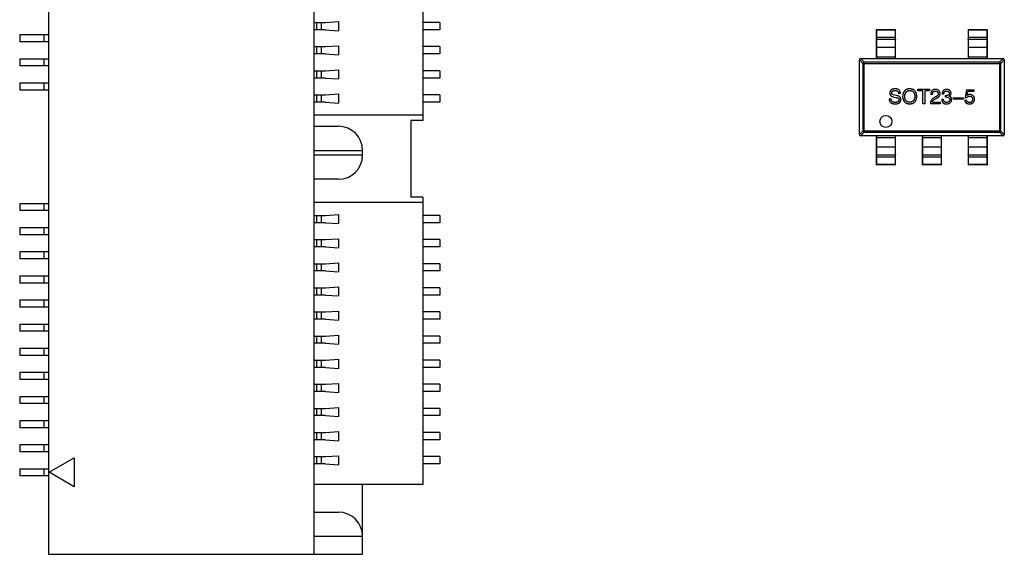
# Model space of a CAD drawing. Header units: inches. Extents: x -39 to 331, y -154 to 45.
# Tile 91 of 120: x 273 to 294, y -82 to -71. Entities that reach past the tile are written whole.
import ezdxf

# ---------------------------------------------------------------- set-up
doc = ezdxf.new("R2010")
doc.units = ezdxf.units.IN
doc.header["$LTSCALE"] = 1.21
doc.header["$MEASUREMENT"] = 0
doc.layers.get('0').update_dxf_attribs({"linetype": 'CONTINUOUS'})

msp = doc.modelspace()

# ---------------------------------------------------------------- linework, layer by layer
at = {"color": 6, "linetype": 'Continuous'}
for p, q in [((273.797, -59.783), (273.797, -81.683)), ((279.297, -81.683), (279.297, -59.783)), ((281.547, -61.233), (281.547, -72.688)), ((279.297, -70.658), (279.527, -70.658)), ((279.345, -70.658), (279.345, -70.808)), ((279.45, -70.808), (279.45, -70.658)), ((279.527, -70.658), (279.799, -70.639)), ((279.799, -70.639), (279.799, -70.827)), ((281.897, -70.658), (281.547, -70.658)), ((281.897, -70.658), (281.897, -70.808)), ((273.197, -70.908), (273.797, -70.908)), ((273.197, -70.908), (273.197, -71.058)), ((273.697, -70.908), (273.697, -71.058)), ((279.527, -70.808), (279.297, -70.808)), ((279.527, -70.808), (279.799, -70.827)), ((281.897, -70.808), (281.547, -70.808)), ((290.937, -70.813), (290.947, -70.812)), ((290.937, -70.813), (290.937, -71.406)), ((290.947, -70.803), (291.327, -70.803)), ((290.947, -71.406), (290.947, -70.803)), ((290.947, -70.812), (291.327, -70.812)), ((291.327, -70.803), (291.327, -71.406)), ((291.327, -70.812), (291.337, -70.813)), ((291.337, -71.406), (291.337, -70.813)), ((292.837, -70.813), (292.847, -70.812)), ((292.837, -70.813), (292.837, -71.406)), ((292.847, -70.803), (293.227, -70.803)), ((292.847, -71.406), (292.847, -70.803)), ((292.847, -70.812), (293.227, -70.812)), ((293.227, -70.803), (293.227, -71.406)), ((293.227, -70.812), (293.237, -70.813)), ((293.237, -71.406), (293.237, -70.813)), ((273.797, -71.058), (273.197, -71.058)), ((279.297, -71.158), (279.527, -71.158)), ((279.345, -71.158), (279.345, -71.308)), ((279.45, -71.308), (279.45, -71.158)), ((279.527, -71.158), (279.799, -71.139)), ((279.799, -71.139), (279.799, -71.327)), ((281.897, -71.158), (281.547, -71.158)), ((281.897, -71.158), (281.897, -71.308)), ((290.947, -70.961), (290.937, -70.962)), ((290.947, -70.961), (291.327, -70.961)), ((291.327, -71.01), (290.947, -71.01)), ((291.337, -70.962), (291.327, -70.961)), ((292.847, -70.961), (292.837, -70.962)), ((292.847, -70.961), (293.227, -70.961)), ((293.227, -71.01), (292.847, -71.01)), ((293.237, -70.962), (293.227, -70.961)), ((279.527, -71.308), (279.297, -71.308)), ((279.527, -71.308), (279.799, -71.327)), ((281.897, -71.308), (281.547, -71.308)), ((291.327, -71.174), (290.947, -71.174)), ((293.227, -71.174), (292.847, -71.174)), ((273.197, -71.408), (273.797, -71.408)), ((273.197, -71.408), (273.197, -71.558)), ((273.797, -71.558), (273.197, -71.558)), ((273.697, -71.408), (273.697, -71.558)), ((290.587, -71.43), (290.661, -71.504)), ((290.587, -72.981), (290.587, -71.431)), ((290.612, -71.406), (293.562, -71.406)), ((290.686, -71.48), (290.612, -71.406)), ((290.661, -71.504), (293.514, -71.504)), ((290.661, -71.504), (290.661, -72.908)), ((293.489, -71.48), (290.686, -71.48)), ((290.686, -72.932), (290.686, -71.48)), ((290.937, -71.367), (291.337, -71.367)), ((292.837, -71.367), (293.237, -71.367)), ((293.563, -71.406), (293.489, -71.48)), ((293.489, -71.48), (293.489, -72.932)), ((293.514, -71.504), (293.587, -71.43)), ((293.514, -72.908), (293.514, -71.504)), ((293.587, -71.431), (293.587, -72.981)), ((279.297, -71.658), (279.527, -71.658)), ((279.345, -71.658), (279.345, -71.808)), ((279.45, -71.808), (279.45, -71.658)), ((279.527, -71.658), (279.799, -71.639)), ((279.799, -71.639), (279.799, -71.827)), ((281.897, -71.658), (281.547, -71.658)), ((281.897, -71.658), (281.897, -71.808)), ((273.197, -71.908), (273.797, -71.908)), ((273.197, -71.908), (273.197, -72.058)), ((273.697, -71.908), (273.697, -72.058)), ((279.527, -71.808), (279.297, -71.808)), ((279.527, -71.808), (279.799, -71.827)), ((281.897, -71.808), (281.547, -71.808)), ((273.797, -72.058), (273.197, -72.058)), ((279.297, -72.158), (279.527, -72.158)), ((279.345, -72.158), (279.345, -72.308)), ((279.45, -72.308), (279.45, -72.158)), ((279.527, -72.158), (279.799, -72.139)), ((279.799, -72.139), (279.799, -72.327)), ((281.897, -72.158), (281.547, -72.158)), ((281.897, -72.158), (281.897, -72.308)), ((291.378, -72.176), (291.292, -72.156)), ((291.437, -72.127), (291.399, -72.127)), ((291.799, -72.04), (292.041, -72.04)), ((291.799, -72.074), (291.799, -72.04)), ((291.9, -72.074), (291.799, -72.074)), ((291.9, -72.34), (291.9, -72.074)), ((292.041, -72.074), (291.94, -72.074)), ((291.94, -72.074), (291.94, -72.34)), ((292.041, -72.04), (292.041, -72.074)), ((292.1, -72.152), (292.063, -72.152)), ((292.335, -72.142), (292.299, -72.142)), ((292.371, -72.173), (292.391, -72.173)), ((292.371, -72.204), (292.371, -72.173)), ((292.802, -72.052), (292.78, -72.211)), ((292.802, -72.052), (292.954, -72.052)), ((292.818, -72.168), (292.829, -72.088)), ((292.954, -72.088), (292.829, -72.088)), ((292.954, -72.052), (292.954, -72.088)), ((279.527, -72.308), (279.297, -72.308)), ((279.527, -72.308), (279.799, -72.327)), ((281.897, -72.308), (281.547, -72.308)), ((291.206, -72.243), (291.245, -72.243)), ((291.279, -72.196), (291.342, -72.209)), ((291.94, -72.34), (291.9, -72.34)), ((292.258, -72.34), (292.056, -72.34)), ((292.097, -72.306), (292.258, -72.306)), ((292.164, -72.201), (292.125, -72.224)), ((292.146, -72.25), (292.177, -72.232)), ((292.258, -72.306), (292.258, -72.34)), ((292.293, -72.25), (292.33, -72.25)), ((292.389, -72.204), (292.371, -72.204)), ((292.448, -72.184), (292.448, -72.186)), ((292.527, -72.219), (292.739, -72.219)), ((292.527, -72.25), (292.527, -72.219)), ((292.739, -72.25), (292.527, -72.25)), ((292.739, -72.219), (292.739, -72.25)), ((292.769, -72.266), (292.807, -72.266)), ((292.78, -72.211), (292.811, -72.212)), ((281.547, -72.578), (279.297, -72.578)), ((281.547, -72.688), (281.297, -72.688)), ((281.297, -72.688), (281.297, -74.278)), ((279.297, -72.808), (279.797, -72.808)), ((290.661, -72.908), (290.587, -72.981)), ((290.612, -73.006), (290.686, -72.932)), ((293.514, -72.908), (290.661, -72.908)), ((290.686, -72.932), (293.489, -72.932)), ((293.489, -72.932), (293.563, -73.006)), ((293.587, -72.981), (293.514, -72.908)), ((293.562, -73.006), (290.612, -73.006)), ((290.937, -73.006), (290.937, -73.599)), ((291.337, -73.045), (290.937, -73.045)), ((290.947, -73.609), (290.947, -73.006)), ((291.327, -73.006), (291.327, -73.609)), ((291.337, -73.599), (291.337, -73.006)), ((291.887, -73.006), (291.887, -73.599)), ((292.287, -73.045), (291.887, -73.045)), ((291.897, -73.609), (291.897, -73.006)), ((292.277, -73.006), (292.277, -73.609)), ((292.287, -73.599), (292.287, -73.006)), ((292.837, -73.006), (292.837, -73.599)), ((293.237, -73.045), (292.837, -73.045)), ((292.847, -73.609), (292.847, -73.006)), ((293.227, -73.006), (293.227, -73.609)), ((293.237, -73.599), (293.237, -73.006)), ((279.297, -73.308), (280.297, -73.308)), ((280.297, -73.408), (280.297, -73.308)), ((290.947, -73.238), (291.327, -73.238)), ((290.947, -73.402), (291.327, -73.402)), ((291.897, -73.238), (292.277, -73.238)), ((291.897, -73.402), (292.277, -73.402)), ((292.847, -73.238), (293.227, -73.238)), ((292.847, -73.402), (293.227, -73.402)), ((280.297, -73.408), (279.297, -73.408)), ((290.937, -73.45), (290.947, -73.45)), ((290.947, -73.6), (290.937, -73.599)), ((291.327, -73.45), (290.947, -73.45)), ((291.327, -73.6), (290.947, -73.6)), ((291.327, -73.45), (291.337, -73.45)), ((291.337, -73.599), (291.327, -73.6)), ((291.887, -73.45), (291.897, -73.45)), ((291.897, -73.6), (291.887, -73.599)), ((292.277, -73.45), (291.897, -73.45)), ((292.277, -73.6), (291.897, -73.6)), ((292.277, -73.45), (292.287, -73.45)), ((292.287, -73.599), (292.277, -73.6)), ((292.837, -73.45), (292.847, -73.45)), ((292.847, -73.6), (292.837, -73.599)), ((293.227, -73.45), (292.847, -73.45)), ((293.227, -73.6), (292.847, -73.6)), ((293.227, -73.45), (293.237, -73.45)), ((293.237, -73.599), (293.227, -73.6)), ((291.327, -73.609), (290.947, -73.609)), ((292.277, -73.609), (291.897, -73.609)), ((293.227, -73.609), (292.847, -73.609)), ((279.797, -73.908), (279.297, -73.908)), ((273.197, -74.408), (273.797, -74.408)), ((273.197, -74.408), (273.197, -74.558)), ((273.697, -74.408), (273.697, -74.558)), ((281.547, -74.388), (279.297, -74.388)), ((281.547, -74.278), (281.297, -74.278)), ((281.547, -74.278), (281.547, -80.233)), ((273.797, -74.558), (273.197, -74.558)), ((279.297, -74.658), (279.527, -74.658)), ((279.527, -74.808), (279.297, -74.808)), ((279.345, -74.658), (279.345, -74.808)), ((279.45, -74.808), (279.45, -74.658)), ((279.527, -74.658), (279.799, -74.639)), ((279.527, -74.808), (279.799, -74.827)), ((279.799, -74.639), (279.799, -74.827)), ((281.897, -74.658), (281.547, -74.658)), ((281.897, -74.808), (281.547, -74.808)), ((281.897, -74.658), (281.897, -74.808)), ((273.197, -74.908), (273.797, -74.908)), ((273.197, -74.908), (273.197, -75.058)), ((273.697, -74.908), (273.697, -75.058)), ((273.797, -75.058), (273.197, -75.058)), ((279.297, -75.158), (279.527, -75.158)), ((279.345, -75.158), (279.345, -75.308)), ((279.45, -75.308), (279.45, -75.158)), ((279.527, -75.158), (279.799, -75.139)), ((279.799, -75.139), (279.799, -75.327)), ((281.897, -75.158), (281.547, -75.158)), ((281.897, -75.158), (281.897, -75.308)), ((273.197, -75.408), (273.797, -75.408)), ((273.197, -75.408), (273.197, -75.558)), ((273.697, -75.408), (273.697, -75.558)), ((279.527, -75.308), (279.297, -75.308)), ((279.527, -75.308), (279.799, -75.327)), ((281.897, -75.308), (281.547, -75.308)), ((273.797, -75.558), (273.197, -75.558)), ((279.527, -75.658), (279.799, -75.639)), ((279.799, -75.639), (279.799, -75.827)), ((279.297, -75.658), (279.527, -75.658)), ((279.527, -75.808), (279.297, -75.808)), ((279.345, -75.658), (279.345, -75.808)), ((279.45, -75.808), (279.45, -75.658)), ((279.527, -75.808), (279.799, -75.827)), ((281.897, -75.658), (281.547, -75.658)), ((281.897, -75.808), (281.547, -75.808)), ((281.897, -75.658), (281.897, -75.808)), ((273.197, -75.908), (273.797, -75.908)), ((273.197, -75.908), (273.197, -76.058)), ((273.697, -75.908), (273.697, -76.058)), ((273.797, -76.058), (273.197, -76.058)), ((279.297, -76.158), (279.527, -76.158)), ((279.345, -76.158), (279.345, -76.308)), ((279.45, -76.308), (279.45, -76.158)), ((279.527, -76.158), (279.799, -76.139)), ((279.799, -76.139), (279.799, -76.327)), ((281.897, -76.158), (281.547, -76.158)), ((281.897, -76.158), (281.897, -76.308)), ((273.197, -76.408), (273.797, -76.408)), ((273.197, -76.408), (273.197, -76.558)), ((273.697, -76.408), (273.697, -76.558)), ((279.527, -76.308), (279.297, -76.308)), ((279.527, -76.308), (279.799, -76.327)), ((281.897, -76.308), (281.547, -76.308)), ((273.797, -76.558), (273.197, -76.558)), ((279.297, -76.658), (279.527, -76.658)), ((279.345, -76.658), (279.345, -76.808)), ((279.45, -76.808), (279.45, -76.658)), ((279.527, -76.658), (279.799, -76.639)), ((279.799, -76.639), (279.799, -76.827)), ((281.897, -76.658), (281.547, -76.658)), ((281.897, -76.658), (281.897, -76.808)), ((279.527, -76.808), (279.297, -76.808)), ((279.527, -76.808), (279.799, -76.827)), ((281.897, -76.808), (281.547, -76.808)), ((273.197, -76.908), (273.797, -76.908)), ((273.197, -76.908), (273.197, -77.058)), ((273.797, -77.058), (273.197, -77.058)), ((273.697, -76.908), (273.697, -77.058)), ((279.297, -77.158), (279.527, -77.158)), ((279.345, -77.158), (279.345, -77.308)), ((279.45, -77.308), (279.45, -77.158)), ((279.527, -77.158), (279.799, -77.139)), ((279.799, -77.139), (279.799, -77.327)), ((281.897, -77.158), (281.547, -77.158)), ((281.897, -77.158), (281.897, -77.308)), ((273.197, -77.408), (273.797, -77.408)), ((273.197, -77.408), (273.197, -77.558)), ((273.697, -77.408), (273.697, -77.558)), ((279.527, -77.308), (279.297, -77.308)), ((279.527, -77.308), (279.799, -77.327)), ((281.897, -77.308), (281.547, -77.308)), ((273.797, -77.558), (273.197, -77.558)), ((279.297, -77.658), (279.527, -77.658)), ((279.345, -77.658), (279.345, -77.808)), ((279.45, -77.808), (279.45, -77.658)), ((279.527, -77.658), (279.799, -77.639)), ((279.799, -77.639), (279.799, -77.827)), ((281.897, -77.658), (281.547, -77.658)), ((281.897, -77.658), (281.897, -77.808)), ((279.527, -77.808), (279.297, -77.808)), ((279.527, -77.808), (279.799, -77.827)), ((281.897, -77.808), (281.547, -77.808)), ((273.197, -77.908), (273.797, -77.908)), ((273.197, -77.908), (273.197, -78.058)), ((273.797, -78.058), (273.197, -78.058)), ((273.697, -77.908), (273.697, -78.058)), ((279.297, -78.158), (279.527, -78.158)), ((279.345, -78.158), (279.345, -78.308)), ((279.45, -78.308), (279.45, -78.158)), ((279.527, -78.158), (279.799, -78.139)), ((279.799, -78.139), (279.799, -78.327)), ((281.897, -78.158), (281.547, -78.158)), ((281.897, -78.158), (281.897, -78.308)), ((273.197, -78.408), (273.797, -78.408)), ((273.197, -78.408), (273.197, -78.558)), ((273.697, -78.408), (273.697, -78.558)), ((279.527, -78.308), (279.297, -78.308)), ((279.527, -78.308), (279.799, -78.327)), ((281.897, -78.308), (281.547, -78.308)), ((273.797, -78.558), (273.197, -78.558)), ((279.297, -78.658), (279.527, -78.658)), ((279.345, -78.658), (279.345, -78.808)), ((279.45, -78.808), (279.45, -78.658)), ((279.527, -78.658), (279.799, -78.639)), ((279.799, -78.639), (279.799, -78.827)), ((281.897, -78.658), (281.547, -78.658)), ((281.897, -78.658), (281.897, -78.808)), ((273.197, -78.908), (273.797, -78.908)), ((273.197, -78.908), (273.197, -79.058)), ((273.697, -78.908), (273.697, -79.058)), ((279.527, -78.808), (279.297, -78.808)), ((279.527, -78.808), (279.799, -78.827)), ((281.897, -78.808), (281.547, -78.808)), ((273.797, -79.058), (273.197, -79.058)), ((279.297, -79.158), (279.527, -79.158)), ((279.527, -79.308), (279.297, -79.308)), ((279.345, -79.158), (279.345, -79.308)), ((279.45, -79.308), (279.45, -79.158)), ((279.527, -79.158), (279.799, -79.139)), ((279.527, -79.308), (279.799, -79.327)), ((279.799, -79.139), (279.799, -79.327)), ((281.897, -79.158), (281.547, -79.158)), ((281.897, -79.308), (281.547, -79.308)), ((281.897, -79.158), (281.897, -79.308)), ((273.197, -79.408), (273.797, -79.408)), ((273.197, -79.408), (273.197, -79.558)), ((273.697, -79.408), (273.697, -79.558)), ((273.797, -79.558), (273.197, -79.558)), ((273.807, -79.983), (274.327, -79.683)), ((274.327, -79.683), (274.327, -80.283)), ((279.297, -79.658), (279.527, -79.658)), ((279.345, -79.658), (279.345, -79.808)), ((279.45, -79.808), (279.45, -79.658)), ((279.527, -79.658), (279.799, -79.639)), ((279.799, -79.639), (279.799, -79.827)), ((281.897, -79.658), (281.547, -79.658)), ((281.897, -79.658), (281.897, -79.808)), ((273.197, -79.908), (273.797, -79.908)), ((273.197, -79.908), (273.197, -80.058)), ((273.697, -79.908), (273.697, -80.058)), ((279.527, -79.808), (279.297, -79.808)), ((279.527, -79.808), (279.799, -79.827)), ((281.897, -79.808), (281.547, -79.808)), ((273.797, -80.058), (273.197, -80.058)), ((274.327, -80.283), (273.807, -79.983)), ((281.547, -80.233), (279.297, -80.233)), ((280.297, -81.683), (280.297, -80.233)), ((279.297, -80.808), (279.797, -80.808)), ((279.297, -81.308), (280.297, -81.308)), ((273.797, -81.683), (280.297, -81.683))]:
    msp.add_line(p, q, dxfattribs=at)
msp.add_circle((291.136, -72.708), 0.125, dxfattribs=at)
for centre, radius, start, end in [((290.947, -70.813), 0.01, 90, 180), ((291.327, -70.813), 0.01, 0, 90), ((292.847, -70.813), 0.01, 90, 180), ((293.227, -70.813), 0.01, 0, 90), ((290.612, -71.431), 0.025, 90, 180), ((293.562, -71.431), 0.025, 0, 90), ((279.797, -73.308), 0.5, 0, 90), ((290.612, -72.981), 0.025, 180, 270), ((293.562, -72.981), 0.025, 270, 360), ((279.797, -73.408), 0.5, 270, 0), ((290.947, -73.599), 0.01, 180, 270), ((291.327, -73.599), 0.01, 270, 0), ((291.897, -73.599), 0.01, 180, 270), ((292.277, -73.599), 0.01, 270, 0), ((292.847, -73.599), 0.01, 180, 270), ((293.227, -73.599), 0.01, 270, 0), ((279.797, -81.308), 0.5, 0, 90)]:
    msp.add_arc(centre, radius, start, end, dxfattribs=at)
for points, knots in [([(290.937, -71.02), (290.937, -71.018), (290.938, -71.016), (290.94, -71.013), (290.943, -71.011), (290.946, -71.01), (290.947, -71.01)], [0, 0, 0, 0, 0.242809, 0.48985, 0.742832, 1, 1, 1, 1]), ([(291.327, -71.01), (291.329, -71.01), (291.331, -71.011), (291.335, -71.013), (291.337, -71.016), (291.337, -71.018), (291.337, -71.02)], [0, 0, 0, 0, 0.257168, 0.51015, 0.757191, 1, 1, 1, 1]), ([(292.837, -71.02), (292.837, -71.018), (292.838, -71.016), (292.84, -71.013), (292.843, -71.011), (292.846, -71.01), (292.847, -71.01)], [0, 0, 0, 0, 0.242809, 0.48985, 0.742832, 1, 1, 1, 1]), ([(293.227, -71.01), (293.229, -71.01), (293.231, -71.011), (293.235, -71.013), (293.237, -71.016), (293.237, -71.018), (293.237, -71.02)], [0, 0, 0, 0, 0.257168, 0.51015, 0.757191, 1, 1, 1, 1]), ([(290.947, -71.174), (290.946, -71.174), (290.943, -71.175), (290.94, -71.177), (290.938, -71.18), (290.937, -71.182), (290.937, -71.184)], [0, 0, 0, 0, 0.257168, 0.51015, 0.757191, 1, 1, 1, 1]), ([(291.337, -71.184), (291.337, -71.182), (291.337, -71.18), (291.335, -71.177), (291.331, -71.175), (291.329, -71.174), (291.327, -71.174)], [0, 0, 0, 0, 0.242809, 0.48985, 0.742832, 1, 1, 1, 1]), ([(292.847, -71.174), (292.846, -71.174), (292.843, -71.175), (292.84, -71.177), (292.838, -71.18), (292.837, -71.182), (292.837, -71.184)], [0, 0, 0, 0, 0.257168, 0.51015, 0.757191, 1, 1, 1, 1]), ([(293.237, -71.184), (293.237, -71.182), (293.237, -71.18), (293.235, -71.177), (293.231, -71.175), (293.229, -71.174), (293.227, -71.174)], [0, 0, 0, 0, 0.242809, 0.48985, 0.742832, 1, 1, 1, 1]), ([(290.686, -71.48), (290.683, -71.48), (290.676, -71.481), (290.668, -71.487), (290.663, -71.495), (290.661, -71.501), (290.661, -71.504)], [0, 0, 0, 0, 0.248875, 0.5, 0.751125, 1, 1, 1, 1]), ([(293.514, -71.504), (293.513, -71.501), (293.512, -71.495), (293.506, -71.487), (293.498, -71.481), (293.492, -71.48), (293.489, -71.48)], [0, 0, 0, 0, 0.248875, 0.5, 0.751125, 1, 1, 1, 1]), ([(291.32, -72.032), (291.316, -72.032), (291.308, -72.032), (291.297, -72.034), (291.286, -72.036), (291.276, -72.039), (291.267, -72.042), (291.259, -72.046), (291.251, -72.051), (291.244, -72.056), (291.238, -72.062), (291.232, -72.069), (291.228, -72.077), (291.224, -72.085), (291.22, -72.094), (291.218, -72.103), (291.216, -72.113), (291.216, -72.12), (291.215, -72.124)], [0, 0, 0, 0, 0.077604, 0.150579, 0.220083, 0.285578, 0.347594, 0.407359, 0.464757, 0.520774, 0.5761, 0.631449, 0.687327, 0.744836, 0.804268, 0.865895, 0.931164, 1, 1, 1, 1]), ([(291.215, -72.124), (291.215, -72.126), (291.215, -72.13), (291.216, -72.137), (291.217, -72.143), (291.219, -72.148), (291.222, -72.154), (291.224, -72.159), (291.228, -72.164), (291.231, -72.169), (291.236, -72.173), (291.24, -72.177), (291.246, -72.181), (291.251, -72.185), (291.258, -72.188), (291.264, -72.191), (291.272, -72.194), (291.277, -72.195), (291.279, -72.196)], [0, 0, 0, 0, 0.063238, 0.123934, 0.183175, 0.240763, 0.297716, 0.35399, 0.41043, 0.466931, 0.525151, 0.585145, 0.647083, 0.711121, 0.778546, 0.84866, 0.922421, 1, 1, 1, 1]), ([(291.256, -72.119), (291.256, -72.117), (291.256, -72.113), (291.257, -72.107), (291.259, -72.101), (291.26, -72.096), (291.263, -72.092), (291.266, -72.087), (291.269, -72.084), (291.273, -72.08), (291.278, -72.077), (291.283, -72.074), (291.288, -72.072), (291.294, -72.07), (291.301, -72.069), (291.308, -72.067), (291.316, -72.067), (291.321, -72.066), (291.324, -72.066)], [0, 0, 0, 0, 0.06343, 0.124222, 0.181144, 0.236526, 0.290131, 0.343393, 0.396288, 0.450954, 0.506479, 0.565175, 0.627059, 0.692946, 0.76251, 0.836996, 0.915797, 1, 1, 1, 1]), ([(291.292, -72.156), (291.29, -72.156), (291.284, -72.155), (291.277, -72.153), (291.27, -72.149), (291.265, -72.145), (291.261, -72.139), (291.258, -72.133), (291.257, -72.126), (291.256, -72.121), (291.256, -72.119)], [0, 0, 0, 0, 0.148023, 0.281917, 0.403558, 0.517739, 0.629599, 0.744162, 0.865862, 1, 1, 1, 1]), ([(291.437, -72.127), (291.436, -72.123), (291.436, -72.116), (291.434, -72.105), (291.432, -72.095), (291.428, -72.085), (291.424, -72.077), (291.419, -72.069), (291.413, -72.062), (291.406, -72.055), (291.398, -72.05), (291.39, -72.045), (291.38, -72.041), (291.37, -72.038), (291.359, -72.035), (291.347, -72.033), (291.334, -72.032), (291.325, -72.032), (291.32, -72.032)], [0, 0, 0, 0, 0.067746, 0.131468, 0.192012, 0.249947, 0.305924, 0.360562, 0.415062, 0.46941, 0.524967, 0.582613, 0.642659, 0.706195, 0.77304, 0.844305, 0.919608, 1, 1, 1, 1]), ([(291.324, -72.066), (291.326, -72.066), (291.332, -72.067), (291.34, -72.068), (291.348, -72.069), (291.355, -72.071), (291.362, -72.073), (291.368, -72.076), (291.373, -72.079), (291.379, -72.083), (291.383, -72.087), (291.387, -72.091), (291.39, -72.096), (291.393, -72.102), (291.395, -72.107), (291.397, -72.113), (291.398, -72.12), (291.399, -72.125), (291.399, -72.127)], [0, 0, 0, 0, 0.080942, 0.15724, 0.229821, 0.297692, 0.36242, 0.423911, 0.482196, 0.539298, 0.594482, 0.64892, 0.70322, 0.758404, 0.815258, 0.874182, 0.93522, 1, 1, 1, 1]), ([(291.445, -72.258), (291.445, -72.255), (291.445, -72.25), (291.444, -72.243), (291.443, -72.235), (291.441, -72.228), (291.438, -72.222), (291.435, -72.216), (291.432, -72.21), (291.428, -72.205), (291.424, -72.2), (291.419, -72.195), (291.413, -72.191), (291.407, -72.187), (291.4, -72.184), (291.393, -72.181), (291.386, -72.178), (291.38, -72.177), (291.378, -72.176)], [0, 0, 0, 0, 0.069111, 0.134881, 0.198727, 0.259407, 0.319007, 0.377056, 0.434317, 0.491571, 0.548636, 0.606792, 0.666243, 0.727818, 0.791484, 0.858071, 0.927249, 1, 1, 1, 1]), ([(291.63, -72.032), (291.624, -72.032), (291.613, -72.033), (291.597, -72.035), (291.582, -72.038), (291.568, -72.043), (291.555, -72.048), (291.543, -72.056), (291.533, -72.064), (291.523, -72.073), (291.514, -72.084), (291.506, -72.095), (291.5, -72.108), (291.494, -72.123), (291.489, -72.138), (291.486, -72.155), (291.483, -72.172), (291.482, -72.185), (291.482, -72.191)], [0, 0, 0, 0, 0.069152, 0.134813, 0.197211, 0.256568, 0.314021, 0.370015, 0.425333, 0.480469, 0.536197, 0.593559, 0.65308, 0.715045, 0.780396, 0.8495, 0.922535, 1, 1, 1, 1]), ([(291.525, -72.191), (291.525, -72.186), (291.525, -72.177), (291.527, -72.163), (291.53, -72.15), (291.533, -72.138), (291.537, -72.127), (291.541, -72.117), (291.547, -72.108), (291.553, -72.1), (291.56, -72.092), (291.568, -72.086), (291.576, -72.08), (291.586, -72.076), (291.595, -72.072), (291.606, -72.069), (291.618, -72.067), (291.625, -72.067), (291.63, -72.066)], [0, 0, 0, 0, 0.079527, 0.154518, 0.225493, 0.292262, 0.355914, 0.416367, 0.47473, 0.531171, 0.586124, 0.640791, 0.696133, 0.751962, 0.809861, 0.870342, 0.93333, 1, 1, 1, 1]), ([(291.775, -72.191), (291.775, -72.185), (291.774, -72.172), (291.771, -72.155), (291.768, -72.139), (291.763, -72.123), (291.757, -72.109), (291.751, -72.096), (291.743, -72.085), (291.734, -72.074), (291.725, -72.064), (291.714, -72.056), (291.702, -72.049), (291.69, -72.043), (291.676, -72.039), (291.661, -72.035), (291.646, -72.033), (291.635, -72.032), (291.63, -72.032)], [0, 0, 0, 0, 0.077567, 0.150676, 0.219857, 0.285465, 0.347921, 0.407823, 0.465422, 0.52175, 0.577087, 0.632521, 0.688224, 0.745558, 0.804966, 0.866649, 0.931596, 1, 1, 1, 1]), ([(291.63, -72.066), (291.634, -72.067), (291.641, -72.067), (291.653, -72.069), (291.663, -72.072), (291.673, -72.076), (291.682, -72.081), (291.691, -72.087), (291.698, -72.093), (291.705, -72.101), (291.711, -72.109), (291.717, -72.118), (291.722, -72.128), (291.726, -72.139), (291.729, -72.151), (291.732, -72.163), (291.734, -72.177), (291.734, -72.186), (291.734, -72.191)], [0, 0, 0, 0, 0.066185, 0.128757, 0.188826, 0.247016, 0.303201, 0.358331, 0.413554, 0.469092, 0.525618, 0.584057, 0.64487, 0.708721, 0.775674, 0.846303, 0.920903, 1, 1, 1, 1]), ([(292.164, -72.045), (292.16, -72.045), (292.152, -72.046), (292.141, -72.047), (292.13, -72.049), (292.121, -72.053), (292.111, -72.057), (292.103, -72.061), (292.096, -72.067), (292.089, -72.073), (292.083, -72.08), (292.077, -72.088), (292.073, -72.097), (292.069, -72.106), (292.067, -72.116), (292.064, -72.127), (292.063, -72.139), (292.063, -72.147), (292.063, -72.152)], [0, 0, 0, 0, 0.07282, 0.141057, 0.2062, 0.267672, 0.326735, 0.383519, 0.439188, 0.494454, 0.549628, 0.605958, 0.66397, 0.72402, 0.787502, 0.854127, 0.925065, 1, 1, 1, 1]), ([(292.1, -72.152), (292.1, -72.149), (292.101, -72.143), (292.102, -72.135), (292.103, -72.127), (292.105, -72.12), (292.107, -72.114), (292.109, -72.108), (292.112, -72.102), (292.116, -72.097), (292.12, -72.093), (292.124, -72.089), (292.129, -72.086), (292.134, -72.084), (292.14, -72.082), (292.146, -72.08), (292.153, -72.08), (292.157, -72.079), (292.159, -72.079)], [0, 0, 0, 0, 0.082594, 0.15978, 0.232961, 0.301462, 0.365595, 0.426678, 0.484662, 0.540809, 0.595146, 0.648401, 0.702272, 0.757102, 0.813447, 0.872233, 0.934055, 1, 1, 1, 1]), ([(292.159, -72.079), (292.162, -72.08), (292.166, -72.08), (292.172, -72.08), (292.178, -72.082), (292.184, -72.083), (292.189, -72.085), (292.194, -72.087), (292.198, -72.09), (292.202, -72.093), (292.205, -72.097), (292.209, -72.101), (292.211, -72.105), (292.214, -72.11), (292.215, -72.115), (292.217, -72.12), (292.218, -72.126), (292.218, -72.13), (292.218, -72.132)], [0, 0, 0, 0, 0.076112, 0.148436, 0.216883, 0.281466, 0.34298, 0.402356, 0.459881, 0.51546, 0.571111, 0.62658, 0.683162, 0.741007, 0.801404, 0.863825, 0.930544, 1, 1, 1, 1]), ([(292.258, -72.133), (292.257, -72.13), (292.257, -72.123), (292.255, -72.114), (292.253, -72.105), (292.25, -72.097), (292.247, -72.089), (292.242, -72.082), (292.238, -72.075), (292.232, -72.069), (292.226, -72.064), (292.219, -72.06), (292.211, -72.056), (292.203, -72.052), (292.194, -72.049), (292.185, -72.047), (292.175, -72.046), (292.168, -72.045), (292.164, -72.045)], [0, 0, 0, 0, 0.070688, 0.137741, 0.201612, 0.262778, 0.321223, 0.378455, 0.434411, 0.490146, 0.546362, 0.603392, 0.662208, 0.723401, 0.787372, 0.85442, 0.925153, 1, 1, 1, 1]), ([(292.218, -72.132), (292.218, -72.133), (292.219, -72.137), (292.218, -72.141), (292.218, -72.146), (292.216, -72.151), (292.215, -72.156), (292.212, -72.16), (292.21, -72.164), (292.206, -72.169), (292.203, -72.173), (292.199, -72.177), (292.194, -72.181), (292.189, -72.185), (292.184, -72.189), (292.178, -72.193), (292.171, -72.197), (292.167, -72.199), (292.164, -72.201)], [0, 0, 0, 0, 0.052237, 0.103888, 0.155485, 0.207395, 0.259864, 0.31356, 0.369176, 0.4266, 0.486836, 0.550048, 0.61567, 0.685271, 0.75824, 0.834614, 0.915635, 1, 1, 1, 1]), ([(292.177, -72.232), (292.181, -72.23), (292.187, -72.227), (292.197, -72.222), (292.206, -72.217), (292.214, -72.212), (292.221, -72.206), (292.228, -72.2), (292.234, -72.195), (292.239, -72.188), (292.244, -72.182), (292.248, -72.176), (292.251, -72.169), (292.254, -72.162), (292.256, -72.155), (292.257, -72.148), (292.258, -72.141), (292.258, -72.136), (292.258, -72.133)], [0, 0, 0, 0, 0.082731, 0.161257, 0.236138, 0.307554, 0.375712, 0.440848, 0.502916, 0.562567, 0.619798, 0.675716, 0.73039, 0.78386, 0.837315, 0.890547, 0.944917, 1, 1, 1, 1]), ([(292.394, -72.045), (292.39, -72.045), (292.383, -72.045), (292.372, -72.047), (292.362, -72.049), (292.353, -72.051), (292.345, -72.055), (292.337, -72.059), (292.33, -72.064), (292.324, -72.07), (292.318, -72.076), (292.313, -72.083), (292.309, -72.091), (292.305, -72.1), (292.303, -72.109), (292.301, -72.12), (292.299, -72.13), (292.299, -72.138), (292.299, -72.142)], [0, 0, 0, 0, 0.073232, 0.142595, 0.207997, 0.270074, 0.329156, 0.386529, 0.441846, 0.496976, 0.551877, 0.607941, 0.665637, 0.725446, 0.788542, 0.855101, 0.925196, 1, 1, 1, 1]), ([(292.335, -72.142), (292.335, -72.139), (292.335, -72.134), (292.336, -72.127), (292.337, -72.121), (292.339, -72.114), (292.341, -72.109), (292.344, -72.104), (292.347, -72.099), (292.35, -72.095), (292.354, -72.091), (292.358, -72.088), (292.363, -72.085), (292.368, -72.083), (292.374, -72.081), (292.38, -72.08), (292.386, -72.08), (292.39, -72.079), (292.393, -72.079)], [0, 0, 0, 0, 0.078134, 0.15164, 0.221358, 0.286689, 0.348614, 0.407697, 0.464247, 0.520153, 0.574432, 0.629291, 0.684538, 0.742032, 0.801329, 0.863637, 0.930123, 1, 1, 1, 1]), ([(292.447, -72.125), (292.447, -72.127), (292.446, -72.131), (292.445, -72.136), (292.444, -72.141), (292.443, -72.145), (292.441, -72.15), (292.438, -72.153), (292.435, -72.157), (292.432, -72.16), (292.428, -72.163), (292.424, -72.165), (292.42, -72.168), (292.415, -72.169), (292.409, -72.171), (292.403, -72.172), (292.397, -72.173), (292.393, -72.173), (292.391, -72.173)], [0, 0, 0, 0, 0.067741, 0.131599, 0.192143, 0.249977, 0.306453, 0.361639, 0.416449, 0.471489, 0.527582, 0.584873, 0.644974, 0.70814, 0.77492, 0.845909, 0.920585, 1, 1, 1, 1]), ([(292.393, -72.079), (292.395, -72.079), (292.399, -72.08), (292.404, -72.08), (292.41, -72.081), (292.415, -72.083), (292.42, -72.084), (292.424, -72.087), (292.428, -72.089), (292.431, -72.092), (292.435, -72.095), (292.438, -72.098), (292.44, -72.102), (292.442, -72.106), (292.444, -72.11), (292.445, -72.115), (292.446, -72.12), (292.446, -72.123), (292.447, -72.125)], [0, 0, 0, 0, 0.078051, 0.151197, 0.220412, 0.286742, 0.34933, 0.409464, 0.467368, 0.52298, 0.578639, 0.633998, 0.690142, 0.746855, 0.805868, 0.867776, 0.932345, 1, 1, 1, 1]), ([(292.484, -72.122), (292.484, -72.119), (292.484, -72.113), (292.482, -72.105), (292.48, -72.097), (292.477, -72.09), (292.474, -72.083), (292.469, -72.077), (292.465, -72.071), (292.459, -72.066), (292.453, -72.061), (292.447, -72.057), (292.44, -72.054), (292.432, -72.051), (292.423, -72.048), (292.414, -72.047), (292.404, -72.045), (292.398, -72.045), (292.394, -72.045)], [0, 0, 0, 0, 0.067521, 0.132139, 0.193339, 0.252064, 0.309083, 0.364848, 0.420021, 0.475612, 0.532002, 0.589602, 0.649896, 0.712634, 0.778603, 0.848416, 0.922155, 1, 1, 1, 1]), ([(292.448, -72.184), (292.451, -72.183), (292.457, -72.18), (292.464, -72.175), (292.47, -72.168), (292.476, -72.161), (292.479, -72.152), (292.482, -72.143), (292.484, -72.133), (292.484, -72.126), (292.484, -72.122)], [0, 0, 0, 0, 0.125227, 0.244792, 0.361427, 0.478215, 0.59667, 0.722058, 0.856314, 1, 1, 1, 1]), ([(292.874, -72.15), (292.871, -72.15), (292.866, -72.15), (292.859, -72.151), (292.851, -72.152), (292.844, -72.154), (292.837, -72.157), (292.831, -72.16), (292.824, -72.164), (292.82, -72.166), (292.818, -72.168)], [0, 0, 0, 0, 0.129488, 0.255609, 0.38009, 0.502685, 0.625504, 0.749031, 0.873124, 1, 1, 1, 1]), ([(292.972, -72.245), (292.972, -72.241), (292.971, -72.235), (292.969, -72.225), (292.967, -72.215), (292.964, -72.206), (292.96, -72.198), (292.955, -72.191), (292.95, -72.184), (292.944, -72.178), (292.938, -72.172), (292.931, -72.167), (292.923, -72.163), (292.914, -72.159), (292.905, -72.156), (292.895, -72.153), (292.885, -72.151), (292.877, -72.15), (292.874, -72.15)], [0, 0, 0, 0, 0.070056, 0.136784, 0.200181, 0.261459, 0.320361, 0.377607, 0.434201, 0.490556, 0.547297, 0.604711, 0.66384, 0.725285, 0.788826, 0.855809, 0.925831, 1, 1, 1, 1]), ([(291.206, -72.243), (291.205, -72.247), (291.205, -72.255), (291.207, -72.267), (291.209, -72.278), (291.212, -72.288), (291.217, -72.297), (291.222, -72.305), (291.229, -72.312), (291.234, -72.317), (291.237, -72.319)], [0, 0, 0, 0, 0.144278, 0.280018, 0.408467, 0.530887, 0.648749, 0.76463, 0.881475, 1, 1, 1, 1]), ([(291.237, -72.319), (291.239, -72.321), (291.244, -72.325), (291.252, -72.33), (291.262, -72.335), (291.273, -72.339), (291.284, -72.341), (291.298, -72.344), (291.312, -72.345), (291.322, -72.345), (291.327, -72.345)], [0, 0, 0, 0, 0.09804, 0.200818, 0.309803, 0.427378, 0.554601, 0.691373, 0.839613, 1, 1, 1, 1]), ([(291.327, -72.314), (291.324, -72.314), (291.317, -72.313), (291.308, -72.312), (291.3, -72.311), (291.292, -72.309), (291.284, -72.306), (291.278, -72.303), (291.272, -72.3), (291.266, -72.295), (291.261, -72.291), (291.257, -72.286), (291.253, -72.28), (291.25, -72.273), (291.248, -72.267), (291.246, -72.259), (291.245, -72.251), (291.245, -72.246), (291.245, -72.243)], [0, 0, 0, 0, 0.079335, 0.15404, 0.224955, 0.291021, 0.353982, 0.414027, 0.47178, 0.527247, 0.581879, 0.636096, 0.691322, 0.747597, 0.806328, 0.867466, 0.932039, 1, 1, 1, 1]), ([(291.327, -72.345), (291.332, -72.345), (291.341, -72.344), (291.354, -72.343), (291.366, -72.341), (291.378, -72.338), (291.388, -72.335), (291.398, -72.331), (291.407, -72.327), (291.415, -72.322), (291.422, -72.316), (291.428, -72.31), (291.433, -72.303), (291.437, -72.295), (291.44, -72.287), (291.443, -72.278), (291.444, -72.268), (291.445, -72.261), (291.445, -72.258)], [0, 0, 0, 0, 0.08539, 0.165926, 0.241159, 0.312046, 0.378904, 0.441563, 0.500906, 0.55769, 0.612, 0.665045, 0.717904, 0.770385, 0.824307, 0.880048, 0.938483, 1, 1, 1, 1]), ([(291.407, -72.263), (291.407, -72.265), (291.407, -72.269), (291.406, -72.274), (291.404, -72.28), (291.402, -72.285), (291.399, -72.289), (291.395, -72.293), (291.391, -72.297), (291.386, -72.3), (291.381, -72.303), (291.375, -72.306), (291.368, -72.308), (291.361, -72.31), (291.353, -72.312), (291.345, -72.313), (291.336, -72.314), (291.33, -72.314), (291.327, -72.314)], [0, 0, 0, 0, 0.05617, 0.109836, 0.161504, 0.212099, 0.262487, 0.313111, 0.36568, 0.419737, 0.477556, 0.53817, 0.603387, 0.672532, 0.746929, 0.825941, 0.910245, 1, 1, 1, 1]), ([(291.342, -72.209), (291.344, -72.209), (291.35, -72.211), (291.358, -72.212), (291.366, -72.215), (291.373, -72.217), (291.379, -72.22), (291.385, -72.223), (291.39, -72.226), (291.394, -72.229), (291.398, -72.232), (291.401, -72.236), (291.404, -72.24), (291.406, -72.244), (291.407, -72.249), (291.408, -72.253), (291.408, -72.258), (291.407, -72.261), (291.407, -72.263)], [0, 0, 0, 0, 0.0932, 0.181198, 0.26306, 0.339627, 0.41092, 0.477479, 0.538825, 0.596824, 0.650619, 0.702235, 0.751666, 0.79967, 0.847759, 0.896274, 0.946739, 1, 1, 1, 1]), ([(291.482, -72.191), (291.482, -72.197), (291.483, -72.209), (291.486, -72.226), (291.49, -72.242), (291.495, -72.256), (291.5, -72.27), (291.507, -72.282), (291.515, -72.294), (291.524, -72.304), (291.533, -72.313), (291.544, -72.321), (291.556, -72.328), (291.569, -72.334), (291.583, -72.338), (291.597, -72.342), (291.613, -72.344), (291.624, -72.345), (291.63, -72.345)], [0, 0, 0, 0, 0.075921, 0.147605, 0.21565, 0.280144, 0.341762, 0.400894, 0.458022, 0.514147, 0.569605, 0.625256, 0.681857, 0.740217, 0.800617, 0.86368, 0.930079, 1, 1, 1, 1]), ([(291.63, -72.312), (291.625, -72.312), (291.618, -72.311), (291.606, -72.309), (291.595, -72.307), (291.586, -72.303), (291.576, -72.298), (291.568, -72.293), (291.56, -72.287), (291.553, -72.279), (291.547, -72.271), (291.541, -72.262), (291.537, -72.253), (291.533, -72.242), (291.53, -72.23), (291.527, -72.218), (291.525, -72.205), (291.525, -72.196), (291.525, -72.191)], [0, 0, 0, 0, 0.06765, 0.131591, 0.192902, 0.251442, 0.307964, 0.363592, 0.418442, 0.47374, 0.529963, 0.587768, 0.647917, 0.710953, 0.777434, 0.847168, 0.921622, 1, 1, 1, 1]), ([(291.63, -72.345), (291.635, -72.345), (291.646, -72.344), (291.661, -72.342), (291.676, -72.338), (291.69, -72.334), (291.702, -72.328), (291.714, -72.321), (291.725, -72.313), (291.734, -72.304), (291.743, -72.294), (291.751, -72.282), (291.757, -72.27), (291.763, -72.256), (291.768, -72.242), (291.771, -72.226), (291.774, -72.209), (291.775, -72.197), (291.775, -72.191)], [0, 0, 0, 0, 0.069543, 0.135551, 0.198218, 0.258467, 0.316451, 0.372703, 0.428457, 0.483848, 0.539952, 0.597251, 0.656588, 0.718448, 0.783219, 0.851581, 0.92366, 1, 1, 1, 1]), ([(291.734, -72.191), (291.734, -72.195), (291.734, -72.205), (291.732, -72.218), (291.729, -72.23), (291.726, -72.241), (291.722, -72.252), (291.717, -72.262), (291.711, -72.271), (291.705, -72.279), (291.698, -72.286), (291.69, -72.292), (291.682, -72.298), (291.673, -72.302), (291.663, -72.306), (291.653, -72.309), (291.641, -72.311), (291.634, -72.312), (291.63, -72.312)], [0, 0, 0, 0, 0.077942, 0.152007, 0.221727, 0.288073, 0.351, 0.411526, 0.469701, 0.526016, 0.581668, 0.637084, 0.692684, 0.749573, 0.808409, 0.869306, 0.932836, 1, 1, 1, 1]), ([(292.125, -72.224), (292.122, -72.225), (292.117, -72.228), (292.109, -72.233), (292.102, -72.239), (292.095, -72.244), (292.089, -72.25), (292.084, -72.257), (292.079, -72.264), (292.074, -72.271), (292.07, -72.278), (292.066, -72.286), (292.063, -72.294), (292.061, -72.303), (292.059, -72.312), (292.057, -72.321), (292.056, -72.33), (292.056, -72.337), (292.056, -72.34)], [0, 0, 0, 0, 0.065828, 0.130094, 0.192451, 0.254037, 0.313974, 0.373757, 0.433048, 0.492243, 0.551902, 0.611758, 0.672678, 0.734814, 0.798569, 0.863693, 0.930488, 1, 1, 1, 1]), ([(292.097, -72.306), (292.098, -72.303), (292.099, -72.298), (292.102, -72.29), (292.106, -72.283), (292.112, -72.276), (292.119, -72.269), (292.127, -72.262), (292.136, -72.256), (292.143, -72.252), (292.146, -72.25)], [0, 0, 0, 0, 0.103034, 0.208166, 0.318255, 0.434664, 0.559728, 0.695394, 0.841708, 1, 1, 1, 1]), ([(292.293, -72.25), (292.293, -72.253), (292.293, -72.258), (292.293, -72.265), (292.295, -72.273), (292.296, -72.28), (292.297, -72.286), (292.299, -72.293), (292.302, -72.298), (292.304, -72.304), (292.307, -72.309), (292.31, -72.314), (292.314, -72.318), (292.318, -72.322), (292.322, -72.326), (292.327, -72.33), (292.332, -72.333), (292.335, -72.334), (292.337, -72.335)], [0, 0, 0, 0, 0.078937, 0.154495, 0.226898, 0.296844, 0.363348, 0.427781, 0.48946, 0.549586, 0.607902, 0.664733, 0.720805, 0.776157, 0.831175, 0.886736, 0.943094, 1, 1, 1, 1]), ([(292.393, -72.315), (292.39, -72.315), (292.385, -72.315), (292.378, -72.315), (292.372, -72.313), (292.366, -72.311), (292.36, -72.309), (292.355, -72.306), (292.351, -72.303), (292.347, -72.299), (292.343, -72.295), (292.34, -72.29), (292.337, -72.284), (292.335, -72.278), (292.333, -72.272), (292.331, -72.265), (292.331, -72.258), (292.33, -72.253), (292.33, -72.25)], [0, 0, 0, 0, 0.071272, 0.13882, 0.201858, 0.262757, 0.320043, 0.376709, 0.431462, 0.486034, 0.541209, 0.597703, 0.65589, 0.717768, 0.782056, 0.850407, 0.92277, 1, 1, 1, 1]), ([(292.337, -72.335), (292.338, -72.336), (292.342, -72.338), (292.348, -72.34), (292.354, -72.341), (292.36, -72.343), (292.367, -72.344), (292.375, -72.344), (292.383, -72.345), (292.388, -72.345), (292.391, -72.345)], [0, 0, 0, 0, 0.101955, 0.208983, 0.322698, 0.44339, 0.570851, 0.70629, 0.84885, 1, 1, 1, 1]), ([(292.389, -72.204), (292.392, -72.204), (292.397, -72.204), (292.405, -72.205), (292.412, -72.206), (292.419, -72.207), (292.425, -72.209), (292.43, -72.211), (292.435, -72.214), (292.44, -72.217), (292.444, -72.221), (292.447, -72.225), (292.45, -72.229), (292.452, -72.234), (292.454, -72.24), (292.456, -72.245), (292.456, -72.252), (292.456, -72.256), (292.456, -72.258)], [0, 0, 0, 0, 0.082495, 0.159728, 0.232496, 0.300725, 0.365163, 0.425859, 0.483728, 0.538892, 0.592921, 0.646195, 0.699968, 0.754746, 0.811387, 0.870806, 0.933482, 1, 1, 1, 1]), ([(292.391, -72.345), (292.395, -72.345), (292.403, -72.344), (292.415, -72.343), (292.425, -72.341), (292.436, -72.338), (292.445, -72.335), (292.453, -72.331), (292.461, -72.326), (292.468, -72.321), (292.475, -72.314), (292.48, -72.308), (292.485, -72.3), (292.489, -72.292), (292.492, -72.283), (292.495, -72.274), (292.497, -72.264), (292.497, -72.257), (292.497, -72.253)], [0, 0, 0, 0, 0.078078, 0.151942, 0.221594, 0.28726, 0.350176, 0.409768, 0.467648, 0.523784, 0.578904, 0.634014, 0.689819, 0.746826, 0.805875, 0.867063, 0.931764, 1, 1, 1, 1]), ([(292.456, -72.258), (292.456, -72.26), (292.456, -72.265), (292.455, -72.271), (292.453, -72.277), (292.451, -72.282), (292.449, -72.287), (292.446, -72.292), (292.443, -72.296), (292.439, -72.3), (292.435, -72.303), (292.43, -72.306), (292.425, -72.309), (292.419, -72.311), (292.413, -72.312), (292.407, -72.314), (292.4, -72.315), (292.395, -72.315), (292.393, -72.315)], [0, 0, 0, 0, 0.068514, 0.133941, 0.195994, 0.255362, 0.312994, 0.369441, 0.424687, 0.480522, 0.537148, 0.594801, 0.654411, 0.716817, 0.781981, 0.850498, 0.923306, 1, 1, 1, 1]), ([(292.497, -72.253), (292.497, -72.251), (292.497, -72.247), (292.497, -72.241), (292.496, -72.235), (292.494, -72.229), (292.493, -72.224), (292.491, -72.219), (292.488, -72.214), (292.485, -72.21), (292.482, -72.206), (292.478, -72.202), (292.474, -72.199), (292.47, -72.196), (292.465, -72.193), (292.46, -72.19), (292.454, -72.188), (292.45, -72.187), (292.448, -72.186)], [0, 0, 0, 0, 0.071215, 0.138707, 0.20396, 0.266995, 0.327734, 0.387609, 0.445602, 0.503345, 0.561136, 0.618597, 0.677672, 0.738255, 0.799989, 0.863961, 0.930555, 1, 1, 1, 1]), ([(292.769, -72.266), (292.769, -72.269), (292.77, -72.275), (292.772, -72.284), (292.774, -72.292), (292.778, -72.3), (292.781, -72.307), (292.786, -72.313), (292.791, -72.319), (292.797, -72.325), (292.803, -72.329), (292.81, -72.333), (292.817, -72.337), (292.826, -72.34), (292.834, -72.342), (292.844, -72.343), (292.854, -72.345), (292.86, -72.345), (292.864, -72.345)], [0, 0, 0, 0, 0.068545, 0.133544, 0.19542, 0.255245, 0.312812, 0.36916, 0.424791, 0.480307, 0.536971, 0.594633, 0.654367, 0.716937, 0.782022, 0.850991, 0.92325, 1, 1, 1, 1]), ([(292.87, -72.317), (292.868, -72.317), (292.864, -72.317), (292.857, -72.316), (292.851, -72.315), (292.845, -72.314), (292.84, -72.312), (292.835, -72.31), (292.83, -72.307), (292.826, -72.304), (292.822, -72.301), (292.819, -72.297), (292.816, -72.293), (292.813, -72.288), (292.811, -72.283), (292.809, -72.278), (292.807, -72.272), (292.807, -72.268), (292.807, -72.266)], [0, 0, 0, 0, 0.076648, 0.148913, 0.217705, 0.28283, 0.345406, 0.405074, 0.462929, 0.519315, 0.57498, 0.630645, 0.68742, 0.745021, 0.804689, 0.866635, 0.93176, 1, 1, 1, 1]), ([(292.811, -72.212), (292.813, -72.21), (292.817, -72.206), (292.823, -72.2), (292.829, -72.195), (292.836, -72.191), (292.843, -72.188), (292.851, -72.186), (292.859, -72.185), (292.864, -72.184), (292.867, -72.184)], [0, 0, 0, 0, 0.132471, 0.259199, 0.382453, 0.502638, 0.622849, 0.744865, 0.870389, 1, 1, 1, 1]), ([(292.864, -72.345), (292.868, -72.345), (292.876, -72.345), (292.888, -72.343), (292.899, -72.341), (292.909, -72.338), (292.918, -72.335), (292.927, -72.33), (292.935, -72.325), (292.942, -72.319), (292.948, -72.313), (292.954, -72.305), (292.959, -72.297), (292.963, -72.288), (292.966, -72.278), (292.969, -72.268), (292.971, -72.257), (292.972, -72.249), (292.972, -72.245)], [0, 0, 0, 0, 0.074337, 0.144658, 0.211298, 0.274399, 0.334717, 0.392948, 0.449757, 0.505394, 0.56075, 0.616858, 0.674126, 0.733366, 0.795021, 0.859694, 0.927941, 1, 1, 1, 1]), ([(292.867, -72.184), (292.87, -72.184), (292.874, -72.185), (292.881, -72.186), (292.888, -72.187), (292.894, -72.19), (292.899, -72.192), (292.905, -72.195), (292.909, -72.198), (292.914, -72.202), (292.917, -72.207), (292.921, -72.211), (292.924, -72.217), (292.926, -72.222), (292.928, -72.229), (292.93, -72.235), (292.931, -72.242), (292.931, -72.247), (292.931, -72.25)], [0, 0, 0, 0, 0.071832, 0.140066, 0.204455, 0.266341, 0.32589, 0.383089, 0.439379, 0.495454, 0.551183, 0.608094, 0.666555, 0.726952, 0.789772, 0.856464, 0.926451, 1, 1, 1, 1]), ([(292.931, -72.25), (292.931, -72.252), (292.93, -72.257), (292.929, -72.264), (292.928, -72.271), (292.926, -72.277), (292.923, -72.283), (292.92, -72.289), (292.917, -72.293), (292.914, -72.298), (292.91, -72.302), (292.905, -72.305), (292.9, -72.308), (292.895, -72.311), (292.89, -72.313), (292.884, -72.315), (292.877, -72.316), (292.873, -72.317), (292.87, -72.317)], [0, 0, 0, 0, 0.076076, 0.147929, 0.216494, 0.28139, 0.343555, 0.403665, 0.461756, 0.518574, 0.57465, 0.630617, 0.687539, 0.745203, 0.805007, 0.867454, 0.932274, 1, 1, 1, 1]), ([(290.661, -72.908), (290.661, -72.911), (290.663, -72.917), (290.668, -72.925), (290.676, -72.931), (290.683, -72.932), (290.686, -72.932)], [0, 0, 0, 0, 0.248875, 0.5, 0.751125, 1, 1, 1, 1]), ([(293.489, -72.932), (293.492, -72.932), (293.498, -72.931), (293.506, -72.925), (293.512, -72.917), (293.513, -72.911), (293.514, -72.908)], [0, 0, 0, 0, 0.248875, 0.5, 0.751125, 1, 1, 1, 1]), ([(290.937, -73.228), (290.937, -73.229), (290.938, -73.232), (290.94, -73.235), (290.943, -73.237), (290.946, -73.238), (290.947, -73.238)], [0, 0, 0, 0, 0.242809, 0.48985, 0.742832, 1, 1, 1, 1]), ([(290.947, -73.402), (290.946, -73.402), (290.943, -73.401), (290.94, -73.399), (290.938, -73.396), (290.937, -73.393), (290.937, -73.392)], [0, 0, 0, 0, 0.257168, 0.51015, 0.757191, 1, 1, 1, 1]), ([(291.327, -73.238), (291.329, -73.238), (291.331, -73.237), (291.335, -73.235), (291.337, -73.232), (291.337, -73.229), (291.337, -73.228)], [0, 0, 0, 0, 0.257168, 0.51015, 0.757191, 1, 1, 1, 1]), ([(291.337, -73.392), (291.337, -73.393), (291.337, -73.396), (291.335, -73.399), (291.331, -73.401), (291.329, -73.402), (291.327, -73.402)], [0, 0, 0, 0, 0.242809, 0.48985, 0.742832, 1, 1, 1, 1]), ([(291.887, -73.228), (291.887, -73.229), (291.888, -73.232), (291.89, -73.235), (291.893, -73.237), (291.896, -73.238), (291.897, -73.238)], [0, 0, 0, 0, 0.242809, 0.48985, 0.742832, 1, 1, 1, 1]), ([(291.897, -73.402), (291.896, -73.402), (291.893, -73.401), (291.89, -73.399), (291.888, -73.396), (291.887, -73.393), (291.887, -73.392)], [0, 0, 0, 0, 0.257168, 0.51015, 0.757191, 1, 1, 1, 1]), ([(292.277, -73.238), (292.279, -73.238), (292.281, -73.237), (292.285, -73.235), (292.287, -73.232), (292.287, -73.229), (292.287, -73.228)], [0, 0, 0, 0, 0.257168, 0.51015, 0.757191, 1, 1, 1, 1]), ([(292.287, -73.392), (292.287, -73.393), (292.287, -73.396), (292.285, -73.399), (292.281, -73.401), (292.279, -73.402), (292.277, -73.402)], [0, 0, 0, 0, 0.242809, 0.48985, 0.742832, 1, 1, 1, 1]), ([(292.837, -73.228), (292.837, -73.229), (292.838, -73.232), (292.84, -73.235), (292.843, -73.237), (292.846, -73.238), (292.847, -73.238)], [0, 0, 0, 0, 0.242809, 0.48985, 0.742832, 1, 1, 1, 1]), ([(292.847, -73.402), (292.846, -73.402), (292.843, -73.401), (292.84, -73.399), (292.838, -73.396), (292.837, -73.393), (292.837, -73.392)], [0, 0, 0, 0, 0.257168, 0.51015, 0.757191, 1, 1, 1, 1]), ([(293.227, -73.238), (293.229, -73.238), (293.231, -73.237), (293.235, -73.235), (293.237, -73.232), (293.237, -73.229), (293.237, -73.228)], [0, 0, 0, 0, 0.257168, 0.51015, 0.757191, 1, 1, 1, 1]), ([(293.237, -73.392), (293.237, -73.393), (293.237, -73.396), (293.235, -73.399), (293.231, -73.401), (293.229, -73.402), (293.227, -73.402)], [0, 0, 0, 0, 0.242809, 0.48985, 0.742832, 1, 1, 1, 1])]:
    msp.add_open_spline(points, degree=3, knots=knots, dxfattribs=at)

doc.saveas('drawing.dxf')
